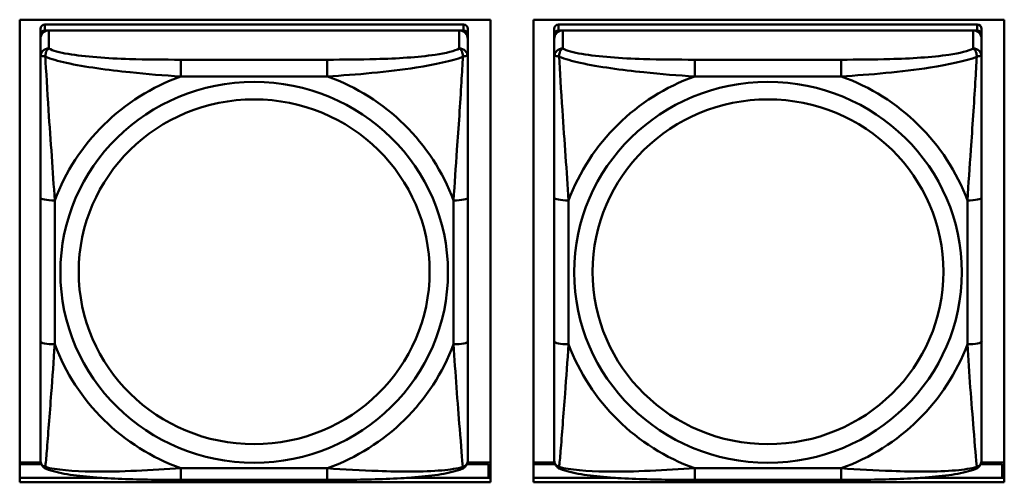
# Model space of a CAD drawing. Header units: inches. Extents: x 0.8 to 72.9, y -7.8 to 49.3.
# Tile 160 of 256: x 41.7 to 43.1, y 19.5 to 20.2. Entities that reach past the tile are written whole.
import ezdxf

# ---------------------------------------------------------------- set-up
doc = ezdxf.new("R2010")
doc.units = ezdxf.units.IN
doc.header["$MEASUREMENT"] = 0
doc.layers.add('Visible Edges(ROSSANSI)', color=7, linetype='Continuous', lineweight=50)
doc.layers.add('Visible Tangent Edges(ROSSANSI)', color=7, linetype='Continuous', lineweight=50)

msp = doc.modelspace()

# ---------------------------------------------------------------- linework, layer by layer
at = {"layer": 'Visible Edges(ROSSANSI)'}
for p, q in [((41.742, 19.5309), (41.742, 20.1696)), ((41.742, 20.1696), (42.3926, 20.1696)), ((42.3926, 20.1696), (42.3926, 19.5309)), ((42.452, 19.5309), (42.452, 20.1696)), ((42.452, 20.1696), (43.1026, 20.1696)), ((43.1026, 20.1696), (43.1026, 19.5309)), ((41.7707, 20.1572), (41.7707, 20.149)), ((42.3553, 20.163), (41.7766, 20.163)), ((41.7766, 20.1548), (42.3553, 20.1548)), ((42.3494, 20.1548), (41.7825, 20.1548)), ((42.3612, 20.149), (42.3612, 20.1572)), ((42.4807, 20.1572), (42.4807, 20.149)), ((43.0653, 20.163), (42.4866, 20.163)), ((42.4866, 20.1548), (43.0653, 20.1548)), ((43.0594, 20.1548), (42.4925, 20.1548)), ((43.0712, 20.149), (43.0712, 20.1572)), ((41.7707, 20.1432), (41.7707, 20.149)), ((41.7707, 20.1432), (41.7707, 20.1183)), ((42.3612, 20.149), (42.3612, 20.1432)), ((42.3612, 20.1183), (42.3612, 20.1432)), ((42.4807, 20.1432), (42.4807, 20.149)), ((42.4807, 20.1432), (42.4807, 20.1183)), ((43.0712, 20.149), (43.0712, 20.1432)), ((43.0712, 20.1183), (43.0712, 20.1432)), ((41.7707, 19.9238), (41.7707, 19.7252)), ((42.3612, 19.7252), (42.3612, 19.9238)), ((42.4807, 19.9238), (42.4807, 19.7252)), ((43.0712, 19.7252), (43.0712, 19.9238)), ((41.7711, 19.5581), (41.742, 19.5581)), ((41.742, 19.5558), (41.772, 19.5558)), ((42.36, 19.5558), (42.3897, 19.5558)), ((42.3926, 19.5581), (42.3608, 19.5581)), ((42.3897, 19.5558), (42.3897, 19.537)), ((42.4811, 19.5581), (42.452, 19.5581)), ((42.452, 19.5558), (42.482, 19.5558)), ((43.07, 19.5558), (43.0997, 19.5558)), ((43.1026, 19.5581), (43.0708, 19.5581)), ((43.0997, 19.5558), (43.0997, 19.537)), ((42.3926, 19.5479), (42.3897, 19.5479)), ((43.1026, 19.5479), (43.0997, 19.5479)), ((41.742, 19.537), (41.8554, 19.537)), ((42.3926, 19.5309), (41.742, 19.5309)), ((42.1671, 19.5342), (41.9648, 19.5342)), ((42.2765, 19.537), (42.3926, 19.537)), ((42.452, 19.537), (42.5654, 19.537)), ((43.1026, 19.5309), (42.452, 19.5309)), ((42.8771, 19.5342), (42.6748, 19.5342)), ((42.9865, 19.537), (43.1026, 19.537))]:
    msp.add_line(p, q, dxfattribs=at)
for centre, major_axis, start_param, end_param in [((41.7766, 20.1572), (-0.00591, 0), 4.712389, 6.283185), ((41.7825, 20.1432), (-0.0118, 0), 4.712389, 6.283185), ((41.7766, 20.149), (-0.00591, 0), 4.712389, 6.283185), ((42.3494, 20.1432), (0.0118, 0), 0, 1.570796), ((42.3553, 20.1572), (0.00591, 0), 0, 1.570796), ((42.3553, 20.149), (0.00591, 0), 0, 1.570796), ((42.4866, 20.1572), (-0.00591, 0), 4.712389, 6.283185), ((42.4925, 20.1432), (-0.0118, 0), 4.712389, 6.283185), ((42.4866, 20.149), (-0.00591, 0), 4.712389, 6.283185), ((43.0594, 20.1432), (0.0118, 0), 0, 1.570796), ((43.0653, 20.1572), (0.00591, 0), 0, 1.570796), ((43.0653, 20.149), (0.00591, 0), 0, 1.570796)]:
    msp.add_ellipse(centre, major_axis=major_axis, ratio=0.981793, start_param=start_param, end_param=end_param, dxfattribs=at)
for points, knots in [([(41.7707, 20.1183), (41.7707, 20.1092), (41.7707, 20.0939), (41.7707, 20.0767), (41.7707, 20.0503), (41.7707, 20.02), (41.7707, 19.9906), (41.7707, 19.9682), (41.7707, 19.9458), (41.7707, 19.9238)], [-0.7968224, -0.7968224, -0.7968224, -0.7968224, -0.6514613, -0.6514613, -0.6514613, -0.427691, -0.427691, -0.427691, -0.2569517, -0.2569517, -0.2569517, -0.2569517]), ([(42.3612, 19.9238), (42.3612, 19.947), (42.3612, 19.9708), (42.3612, 19.9944), (42.3612, 20.0255), (42.3612, 20.0578), (42.3612, 20.0846), (42.3612, 20.0985), (42.3612, 20.1106), (42.3612, 20.1183)], [0.2569537, 0.2569537, 0.2569537, 0.2569537, 0.4371919, 0.4371919, 0.4371919, 0.6739428, 0.6739428, 0.6739428, 0.7963818, 0.7963818, 0.7963818, 0.7963818]), ([(42.4807, 20.1183), (42.4807, 20.1092), (42.4807, 20.0939), (42.4807, 20.0767), (42.4807, 20.0503), (42.4807, 20.02), (42.4807, 19.9906), (42.4807, 19.9682), (42.4807, 19.9458), (42.4807, 19.9238)], [-0.7968224, -0.7968224, -0.7968224, -0.7968224, -0.6514613, -0.6514613, -0.6514613, -0.427691, -0.427691, -0.427691, -0.2569517, -0.2569517, -0.2569517, -0.2569517]), ([(43.0712, 19.9238), (43.0712, 19.947), (43.0712, 19.9708), (43.0712, 19.9944), (43.0712, 20.0255), (43.0712, 20.0578), (43.0712, 20.0846), (43.0712, 20.0985), (43.0712, 20.1106), (43.0712, 20.1183)], [0.2569537, 0.2569537, 0.2569537, 0.2569537, 0.4371919, 0.4371919, 0.4371919, 0.6739428, 0.6739428, 0.6739428, 0.7963818, 0.7963818, 0.7963818, 0.7963818]), ([(41.7707, 19.7252), (41.7707, 19.702), (41.7707, 19.6786), (41.7707, 19.6564), (41.7707, 19.6272), (41.7707, 19.5989), (41.7707, 19.5801), (41.7707, 19.5703), (41.7707, 19.5635), (41.7707, 19.5617)], [0.2569537, 0.2569537, 0.2569537, 0.2569537, 0.4371919, 0.4371919, 0.4371919, 0.6739428, 0.6739428, 0.6739428, 0.7963818, 0.7963818, 0.7963818, 0.7963818]), ([(42.3612, 19.5617), (42.3612, 19.5638), (42.3612, 19.5731), (42.3612, 19.5858), (42.3612, 19.6054), (42.3612, 19.6323), (42.3612, 19.66), (42.3612, 19.6811), (42.3612, 19.7032), (42.3612, 19.7252)], [-0.7968224, -0.7968224, -0.7968224, -0.7968224, -0.6514613, -0.6514613, -0.6514613, -0.427691, -0.427691, -0.427691, -0.2569517, -0.2569517, -0.2569517, -0.2569517]), ([(42.4807, 19.7252), (42.4807, 19.702), (42.4807, 19.6786), (42.4807, 19.6564), (42.4807, 19.6272), (42.4807, 19.5989), (42.4807, 19.5801), (42.4807, 19.5703), (42.4807, 19.5635), (42.4807, 19.5617)], [0.2569537, 0.2569537, 0.2569537, 0.2569537, 0.4371919, 0.4371919, 0.4371919, 0.6739428, 0.6739428, 0.6739428, 0.7963818, 0.7963818, 0.7963818, 0.7963818]), ([(43.0712, 19.5617), (43.0712, 19.5638), (43.0712, 19.5731), (43.0712, 19.5858), (43.0712, 19.6054), (43.0712, 19.6323), (43.0712, 19.66), (43.0712, 19.6811), (43.0712, 19.7032), (43.0712, 19.7252)], [-0.7968224, -0.7968224, -0.7968224, -0.7968224, -0.6514613, -0.6514613, -0.6514613, -0.427691, -0.427691, -0.427691, -0.2569517, -0.2569517, -0.2569517, -0.2569517]), ([(41.7787, 19.5494), (41.7777, 19.5498), (41.7766, 19.5504), (41.7746, 19.552), (41.7737, 19.5529), (41.7724, 19.5549), (41.7719, 19.5559), (41.7712, 19.5578), (41.771, 19.5586), (41.7707, 19.5603), (41.7707, 19.561), (41.7707, 19.5617)], [0.02510739, 0.02510739, 0.02510739, 0.02510739, 0.03073999, 0.03073999, 0.03637259, 0.03637259, 0.0420052, 0.0420052, 0.0476378, 0.0476378, 0.0532704, 0.0532704, 0.0532704, 0.0532704]), ([(42.3532, 19.5494), (42.3543, 19.5498), (42.3553, 19.5504), (42.3573, 19.552), (42.3582, 19.5529), (42.3595, 19.5549), (42.36, 19.5559), (42.3607, 19.5578), (42.3609, 19.5586), (42.3612, 19.5603), (42.3612, 19.561), (42.3612, 19.5617)], [0.02510739, 0.02510739, 0.02510739, 0.02510739, 0.03073999, 0.03073999, 0.03637259, 0.03637259, 0.0420052, 0.0420052, 0.0476378, 0.0476378, 0.0532704, 0.0532704, 0.0532704, 0.0532704]), ([(42.4887, 19.5494), (42.4877, 19.5498), (42.4866, 19.5504), (42.4846, 19.552), (42.4837, 19.5529), (42.4824, 19.5549), (42.4819, 19.5559), (42.4812, 19.5578), (42.481, 19.5586), (42.4807, 19.5603), (42.4807, 19.561), (42.4807, 19.5617)], [0.02510739, 0.02510739, 0.02510739, 0.02510739, 0.03073999, 0.03073999, 0.03637259, 0.03637259, 0.0420052, 0.0420052, 0.0476378, 0.0476378, 0.0532704, 0.0532704, 0.0532704, 0.0532704]), ([(43.0632, 19.5494), (43.0643, 19.5498), (43.0653, 19.5504), (43.0673, 19.552), (43.0682, 19.5529), (43.0695, 19.5549), (43.07, 19.5559), (43.0707, 19.5578), (43.0709, 19.5586), (43.0712, 19.5603), (43.0712, 19.561), (43.0712, 19.5617)], [0.02510739, 0.02510739, 0.02510739, 0.02510739, 0.03073999, 0.03073999, 0.03637259, 0.03637259, 0.0420052, 0.0420052, 0.0476378, 0.0476378, 0.0532704, 0.0532704, 0.0532704, 0.0532704]), ([(41.9648, 19.5342), (41.9513, 19.5342), (41.9376, 19.5343), (41.9103, 19.5347), (41.8967, 19.535), (41.8699, 19.536), (41.8566, 19.5368), (41.8309, 19.5389), (41.8187, 19.5402), (41.7966, 19.5439), (41.7872, 19.5459), (41.7787, 19.5494)], [0.2569517, 0.2569517, 0.2569517, 0.2569517, 0.3597049, 0.3597049, 0.4624581, 0.4624581, 0.5652112, 0.5652112, 0.6679644, 0.6679644, 0.7707176, 0.7707176, 0.7707176, 0.7707176]), ([(42.3532, 19.5494), (42.3448, 19.5459), (42.3353, 19.5439), (42.3132, 19.5402), (42.301, 19.5389), (42.2753, 19.5368), (42.262, 19.536), (42.2352, 19.535), (42.2216, 19.5347), (42.1943, 19.5343), (42.1806, 19.5342), (42.1671, 19.5342)], [-0.7703505, -0.7703505, -0.7703505, -0.7703505, -0.6676711, -0.6676711, -0.5649918, -0.5649918, -0.4623124, -0.4623124, -0.3596331, -0.3596331, -0.2569537, -0.2569537, -0.2569537, -0.2569537]), ([(42.6748, 19.5342), (42.6613, 19.5342), (42.6476, 19.5343), (42.6203, 19.5347), (42.6067, 19.535), (42.5799, 19.536), (42.5666, 19.5368), (42.5409, 19.5389), (42.5287, 19.5402), (42.5066, 19.5439), (42.4972, 19.5459), (42.4887, 19.5494)], [0.2569517, 0.2569517, 0.2569517, 0.2569517, 0.3597049, 0.3597049, 0.4624581, 0.4624581, 0.5652112, 0.5652112, 0.6679644, 0.6679644, 0.7707176, 0.7707176, 0.7707176, 0.7707176]), ([(43.0632, 19.5494), (43.0548, 19.5459), (43.0453, 19.5439), (43.0232, 19.5402), (43.011, 19.5389), (42.9853, 19.5368), (42.972, 19.536), (42.9452, 19.535), (42.9316, 19.5347), (42.9043, 19.5343), (42.8906, 19.5342), (42.8771, 19.5342)], [-0.7703505, -0.7703505, -0.7703505, -0.7703505, -0.6676711, -0.6676711, -0.5649918, -0.5649918, -0.4623124, -0.4623124, -0.3596331, -0.3596331, -0.2569537, -0.2569537, -0.2569537, -0.2569537])]:
    msp.add_open_spline(points, degree=3, knots=knots, dxfattribs=at)
at = {"layer": 'Visible Tangent Edges(ROSSANSI)'}
for p, q in [((41.7766, 20.1548), (41.7766, 20.163)), ((41.7825, 20.1299), (41.7825, 20.1548)), ((42.3494, 20.1548), (42.3494, 20.1299)), ((42.3553, 20.163), (42.3553, 20.1548)), ((42.4866, 20.1548), (42.4866, 20.163)), ((42.4925, 20.1299), (42.4925, 20.1548)), ((43.0594, 20.1548), (43.0594, 20.1299)), ((43.0653, 20.163), (43.0653, 20.1548)), ((41.9648, 20.1144), (41.9648, 20.0913)), ((42.1671, 20.1144), (41.9648, 20.1144)), ((42.1671, 20.1144), (42.1671, 20.0913)), ((42.6748, 20.1144), (42.6748, 20.0913)), ((42.8771, 20.1144), (42.6748, 20.1144)), ((42.8771, 20.1144), (42.8771, 20.0913)), ((41.9648, 20.0913), (42.1671, 20.0913)), ((42.6748, 20.0913), (42.8771, 20.0913)), ((41.7904, 19.7214), (41.7904, 19.9201)), ((42.3416, 19.9201), (42.3416, 19.7214)), ((42.5004, 19.7214), (42.5004, 19.9201)), ((43.0516, 19.9201), (43.0516, 19.7214)), ((42.1671, 19.5502), (41.9648, 19.5502)), ((41.9648, 19.5342), (41.9648, 19.5502)), ((42.1671, 19.5342), (42.1671, 19.5502)), ((42.8771, 19.5502), (42.6748, 19.5502)), ((42.6748, 19.5342), (42.6748, 19.5502)), ((42.8771, 19.5342), (42.8771, 19.5502))]:
    msp.add_line(p, q, dxfattribs=at)
for centre, major_axis, ratio, start_param, end_param in [((41.7825, 20.1183), (-0.0118, 0), 0.981793, 4.712389, 6.283185), ((42.3494, 20.1183), (0.0118, 0), 0.981793, 0, 1.570796), ((42.4925, 20.1183), (-0.0118, 0), 0.981793, 4.712389, 6.283185), ((43.0594, 20.1183), (0.0118, 0), 0.981793, 0, 1.570796), ((42.066, 19.8208), (-0.2936, 0), 0.981793, 5.064156, 5.931419), ((42.066, 19.8208), (0.2936, 0), 0.981793, 0.351767, 1.21903), ((42.776, 19.8208), (-0.2936, 0), 0.981793, 5.064156, 5.931419), ((42.776, 19.8208), (0.2936, 0), 0.981793, 0.351767, 1.21903), ((41.7904, 19.9238), (-0.0197, 0), 0.189952, 0, 1.570796), ((42.3416, 19.9238), (0.0197, 0), 0.189952, 4.712389, 6.283185), ((42.5004, 19.9238), (-0.0197, 0), 0.189952, 0, 1.570796), ((43.0516, 19.9238), (0.0197, 0), 0.189952, 4.712389, 6.283185), ((41.7904, 19.7252), (-0.0197, 0), 0.189952, 0, 1.570796), ((42.066, 19.8208), (-0.2936, 0), 0.981793, 0.351767, 1.21903), ((42.066, 19.8208), (0.2936, 0), 0.981793, 5.064156, 5.931419), ((42.3416, 19.7252), (0.0197, 0), 0.189952, 4.712389, 6.283185), ((42.5004, 19.7252), (-0.0197, 0), 0.189952, 0, 1.570796), ((42.776, 19.8208), (-0.2936, 0), 0.981793, 0.351767, 1.21903), ((42.776, 19.8208), (0.2936, 0), 0.981793, 5.064156, 5.931419), ((43.0516, 19.7252), (0.0197, 0), 0.189952, 4.712389, 6.283185)]:
    msp.add_ellipse(centre, major_axis=major_axis, ratio=ratio, start_param=start_param, end_param=end_param, dxfattribs=at)
for centre, major_axis in [((42.066, 19.8208), (-0.2678, 0)), ((42.776, 19.8208), (-0.2678, 0)), ((42.066, 19.8216), (-0.2424, 0)), ((42.776, 19.8216), (-0.2424, 0))]:
    msp.add_ellipse(centre, major_axis=major_axis, ratio=0.981793, dxfattribs=at)
for points, knots in [([(41.7775, 20.1184), (41.7775, 20.1195), (41.7776, 20.1205), (41.7778, 20.1225), (41.778, 20.1235), (41.7784, 20.1249), (41.7786, 20.1254), (41.779, 20.1261), (41.7791, 20.1264), (41.7794, 20.1269), (41.7796, 20.1273), (41.7802, 20.128), (41.7806, 20.1285), (41.7815, 20.1293), (41.782, 20.1296), (41.7825, 20.1299)], [-0.00023197, -0.00023197, -0.00023197, -0.00023197, 0.00913095, 0.00913095, 0.01983142, 0.01983142, 0.02651922, 0.02651922, 0.02986312, 0.02986312, 0.03521335, 0.03521335, 0.04377373, 0.04377373, 0.0532704, 0.0532704, 0.0532704, 0.0532704]), ([(41.9648, 20.1144), (41.9412, 20.1144), (41.9172, 20.1146), (41.8938, 20.1153), (41.8631, 20.1163), (41.8322, 20.1183), (41.809, 20.1223), (41.797, 20.1243), (41.7874, 20.1269), (41.7825, 20.1299)], [0.2569537, 0.2569537, 0.2569537, 0.2569537, 0.4371919, 0.4371919, 0.4371919, 0.6739428, 0.6739428, 0.6739428, 0.7963818, 0.7963818, 0.7963818, 0.7963818]), ([(42.3494, 20.1299), (42.3437, 20.1264), (42.3312, 20.1234), (42.316, 20.1212), (42.2926, 20.1177), (42.2634, 20.116), (42.2344, 20.1152), (42.2122, 20.1146), (42.1895, 20.1144), (42.1671, 20.1144)], [-0.7968224, -0.7968224, -0.7968224, -0.7968224, -0.6514613, -0.6514613, -0.6514613, -0.427691, -0.427691, -0.427691, -0.2569517, -0.2569517, -0.2569517, -0.2569517]), ([(42.3494, 20.1299), (42.35, 20.1296), (42.3505, 20.1293), (42.3513, 20.1285), (42.3517, 20.128), (42.3523, 20.1273), (42.3525, 20.1269), (42.3528, 20.1264), (42.353, 20.1261), (42.3533, 20.1254), (42.3535, 20.1249), (42.3539, 20.1235), (42.3541, 20.1225), (42.3544, 20.1205), (42.3544, 20.1195), (42.3544, 20.1184)], [-0.0532704, -0.0532704, -0.0532704, -0.0532704, -0.04377373, -0.04377373, -0.03521335, -0.03521335, -0.02986312, -0.02986312, -0.02651922, -0.02651922, -0.01983142, -0.01983142, -0.00913095, -0.00913095, 0.00023197, 0.00023197, 0.00023197, 0.00023197]), ([(42.4875, 20.1184), (42.4875, 20.1195), (42.4876, 20.1205), (42.4878, 20.1225), (42.488, 20.1235), (42.4884, 20.1249), (42.4886, 20.1254), (42.489, 20.1261), (42.4891, 20.1264), (42.4894, 20.1269), (42.4896, 20.1273), (42.4902, 20.128), (42.4906, 20.1285), (42.4915, 20.1293), (42.492, 20.1296), (42.4925, 20.1299)], [-0.00023197, -0.00023197, -0.00023197, -0.00023197, 0.00913095, 0.00913095, 0.01983142, 0.01983142, 0.02651922, 0.02651922, 0.02986312, 0.02986312, 0.03521335, 0.03521335, 0.04377373, 0.04377373, 0.0532704, 0.0532704, 0.0532704, 0.0532704]), ([(42.6748, 20.1144), (42.6512, 20.1144), (42.6272, 20.1146), (42.6038, 20.1153), (42.5731, 20.1163), (42.5422, 20.1183), (42.519, 20.1223), (42.507, 20.1243), (42.4974, 20.1269), (42.4925, 20.1299)], [0.2569537, 0.2569537, 0.2569537, 0.2569537, 0.4371919, 0.4371919, 0.4371919, 0.6739428, 0.6739428, 0.6739428, 0.7963818, 0.7963818, 0.7963818, 0.7963818]), ([(43.0594, 20.1299), (43.0537, 20.1264), (43.0412, 20.1234), (43.026, 20.1212), (43.0026, 20.1177), (42.9734, 20.116), (42.9444, 20.1152), (42.9222, 20.1146), (42.8995, 20.1144), (42.8771, 20.1144)], [-0.7968224, -0.7968224, -0.7968224, -0.7968224, -0.6514613, -0.6514613, -0.6514613, -0.427691, -0.427691, -0.427691, -0.2569517, -0.2569517, -0.2569517, -0.2569517]), ([(43.0594, 20.1299), (43.06, 20.1296), (43.0605, 20.1293), (43.0613, 20.1285), (43.0617, 20.128), (43.0623, 20.1273), (43.0625, 20.1269), (43.0628, 20.1264), (43.063, 20.1261), (43.0633, 20.1254), (43.0635, 20.1249), (43.0639, 20.1235), (43.0641, 20.1225), (43.0644, 20.1205), (43.0644, 20.1195), (43.0644, 20.1184)], [-0.0532704, -0.0532704, -0.0532704, -0.0532704, -0.04377373, -0.04377373, -0.03521335, -0.03521335, -0.02986312, -0.02986312, -0.02651922, -0.02651922, -0.01983142, -0.01983142, -0.00913095, -0.00913095, 0.00023197, 0.00023197, 0.00023197, 0.00023197]), ([(41.7707, 20.1183), (41.7707, 20.1185), (41.7708, 20.1187), (41.771, 20.1191), (41.7712, 20.1192), (41.7716, 20.1194), (41.7717, 20.1194), (41.7721, 20.1195), (41.7722, 20.1195), (41.7726, 20.1195), (41.7729, 20.1195), (41.7738, 20.1194), (41.7745, 20.1193), (41.7759, 20.1189), (41.7767, 20.1186), (41.7775, 20.1184)], [-0.0532704, -0.0532704, -0.0532704, -0.0532704, -0.04377373, -0.04377373, -0.03521335, -0.03521335, -0.02986312, -0.02986312, -0.02651922, -0.02651922, -0.01983142, -0.01983142, -0.00913095, -0.00913095, 0.00023197, 0.00023197, 0.00023197, 0.00023197]), ([(41.7775, 20.1184), (41.7852, 20.1154), (41.7952, 20.1125), (41.8322, 20.1044), (41.864, 20.1001), (41.9182, 20.0945), (41.9414, 20.0926), (41.9648, 20.0913)], [-0.7478145, -0.7478145, -0.7478145, -0.7478145, -0.6493253, -0.6493253, -0.427691, -0.427691, -0.2569537, -0.2569537, -0.2569537, -0.2569537]), ([(41.7904, 19.9201), (41.788, 19.9598), (41.7847, 20.0019), (41.7801, 20.0719), (41.7785, 20.0994), (41.7775, 20.1184)], [0.2569517, 0.2569517, 0.2569517, 0.2569517, 0.5559983, 0.5559983, 0.7482818, 0.7482818, 0.7482818, 0.7482818]), ([(42.1671, 20.0913), (42.2076, 20.0937), (42.25, 20.0974), (42.3156, 20.1075), (42.34, 20.1126), (42.3544, 20.1184)], [0.2569517, 0.2569517, 0.2569517, 0.2569517, 0.5559983, 0.5559983, 0.7482818, 0.7482818, 0.7482818, 0.7482818]), ([(42.3544, 20.1184), (42.3539, 20.1084), (42.3532, 20.0963), (42.3508, 20.0542), (42.3485, 20.021), (42.3446, 19.966), (42.343, 19.9429), (42.3416, 19.9201)], [-0.7478145, -0.7478145, -0.7478145, -0.7478145, -0.6493253, -0.6493253, -0.427691, -0.427691, -0.2569537, -0.2569537, -0.2569537, -0.2569537]), ([(42.3544, 20.1184), (42.3552, 20.1186), (42.356, 20.1189), (42.3574, 20.1193), (42.3581, 20.1194), (42.359, 20.1195), (42.3593, 20.1195), (42.3597, 20.1195), (42.3599, 20.1195), (42.3602, 20.1194), (42.3604, 20.1194), (42.3607, 20.1192), (42.3609, 20.1191), (42.3612, 20.1187), (42.3612, 20.1185), (42.3612, 20.1183)], [-0.00023197, -0.00023197, -0.00023197, -0.00023197, 0.00913095, 0.00913095, 0.01983142, 0.01983142, 0.02651922, 0.02651922, 0.02986312, 0.02986312, 0.03521335, 0.03521335, 0.04377373, 0.04377373, 0.0532704, 0.0532704, 0.0532704, 0.0532704]), ([(42.4807, 20.1183), (42.4807, 20.1185), (42.4808, 20.1187), (42.481, 20.1191), (42.4812, 20.1192), (42.4816, 20.1194), (42.4817, 20.1194), (42.4821, 20.1195), (42.4822, 20.1195), (42.4826, 20.1195), (42.4829, 20.1195), (42.4838, 20.1194), (42.4845, 20.1193), (42.4859, 20.1189), (42.4867, 20.1186), (42.4875, 20.1184)], [-0.0532704, -0.0532704, -0.0532704, -0.0532704, -0.04377373, -0.04377373, -0.03521335, -0.03521335, -0.02986312, -0.02986312, -0.02651922, -0.02651922, -0.01983142, -0.01983142, -0.00913095, -0.00913095, 0.00023197, 0.00023197, 0.00023197, 0.00023197]), ([(42.4875, 20.1184), (42.4952, 20.1154), (42.5052, 20.1125), (42.5422, 20.1044), (42.574, 20.1001), (42.6282, 20.0945), (42.6514, 20.0926), (42.6748, 20.0913)], [-0.7478145, -0.7478145, -0.7478145, -0.7478145, -0.6493253, -0.6493253, -0.427691, -0.427691, -0.2569537, -0.2569537, -0.2569537, -0.2569537]), ([(42.5004, 19.9201), (42.498, 19.9598), (42.4947, 20.0019), (42.4901, 20.0719), (42.4885, 20.0994), (42.4875, 20.1184)], [0.2569517, 0.2569517, 0.2569517, 0.2569517, 0.5559983, 0.5559983, 0.7482818, 0.7482818, 0.7482818, 0.7482818]), ([(42.8771, 20.0913), (42.9176, 20.0937), (42.96, 20.0974), (43.0256, 20.1075), (43.05, 20.1126), (43.0644, 20.1184)], [0.2569517, 0.2569517, 0.2569517, 0.2569517, 0.5559983, 0.5559983, 0.7482818, 0.7482818, 0.7482818, 0.7482818]), ([(43.0644, 20.1184), (43.0639, 20.1084), (43.0632, 20.0963), (43.0608, 20.0542), (43.0585, 20.021), (43.0546, 19.966), (43.053, 19.9429), (43.0516, 19.9201)], [-0.7478145, -0.7478145, -0.7478145, -0.7478145, -0.6493253, -0.6493253, -0.427691, -0.427691, -0.2569537, -0.2569537, -0.2569537, -0.2569537]), ([(43.0644, 20.1184), (43.0652, 20.1186), (43.066, 20.1189), (43.0674, 20.1193), (43.0681, 20.1194), (43.069, 20.1195), (43.0693, 20.1195), (43.0697, 20.1195), (43.0699, 20.1195), (43.0702, 20.1194), (43.0704, 20.1194), (43.0707, 20.1192), (43.0709, 20.1191), (43.0712, 20.1187), (43.0712, 20.1185), (43.0712, 20.1183)], [-0.00023197, -0.00023197, -0.00023197, -0.00023197, 0.00913095, 0.00913095, 0.01983142, 0.01983142, 0.02651922, 0.02651922, 0.02986312, 0.02986312, 0.03521335, 0.03521335, 0.04377373, 0.04377373, 0.0532704, 0.0532704, 0.0532704, 0.0532704]), ([(41.7775, 19.552), (41.778, 19.5571), (41.7787, 19.5646), (41.7812, 19.5953), (41.7834, 19.6244), (41.7873, 19.6759), (41.789, 19.6984), (41.7904, 19.7214)], [-0.7478145, -0.7478145, -0.7478145, -0.7478145, -0.6493253, -0.6493253, -0.427691, -0.427691, -0.2569537, -0.2569537, -0.2569537, -0.2569537]), ([(42.3416, 19.7214), (42.3439, 19.6817), (42.3472, 19.6406), (42.3519, 19.5817), (42.3535, 19.5612), (42.3544, 19.552)], [0.2569517, 0.2569517, 0.2569517, 0.2569517, 0.5559983, 0.5559983, 0.7482818, 0.7482818, 0.7482818, 0.7482818]), ([(42.4875, 19.552), (42.488, 19.5571), (42.4887, 19.5646), (42.4912, 19.5953), (42.4934, 19.6244), (42.4973, 19.6759), (42.499, 19.6984), (42.5004, 19.7214)], [-0.7478145, -0.7478145, -0.7478145, -0.7478145, -0.6493253, -0.6493253, -0.427691, -0.427691, -0.2569537, -0.2569537, -0.2569537, -0.2569537]), ([(43.0516, 19.7214), (43.0539, 19.6817), (43.0572, 19.6406), (43.0619, 19.5817), (43.0635, 19.5612), (43.0644, 19.552)], [0.2569517, 0.2569517, 0.2569517, 0.2569517, 0.5559983, 0.5559983, 0.7482818, 0.7482818, 0.7482818, 0.7482818]), ([(41.7775, 19.552), (41.7767, 19.5523), (41.7759, 19.5526), (41.7745, 19.5534), (41.7738, 19.554), (41.7729, 19.5549), (41.7726, 19.5553), (41.7722, 19.5559), (41.7721, 19.5561), (41.7717, 19.5567), (41.7716, 19.5571), (41.7712, 19.5581), (41.771, 19.5587), (41.7708, 19.5601), (41.7707, 19.5609), (41.7707, 19.5617)], [-0.00023197, -0.00023197, -0.00023197, -0.00023197, 0.00913095, 0.00913095, 0.01983142, 0.01983142, 0.02651922, 0.02651922, 0.02986312, 0.02986312, 0.03521335, 0.03521335, 0.04377373, 0.04377373, 0.0532704, 0.0532704, 0.0532704, 0.0532704]), ([(41.7787, 19.5494), (41.7786, 19.5494), (41.7784, 19.5495), (41.778, 19.5499), (41.7778, 19.5502), (41.7776, 19.551), (41.7775, 19.5515), (41.7775, 19.552)], [-0.02510739, -0.02510739, -0.02510739, -0.02510739, -0.01983142, -0.01983142, -0.00913095, -0.00913095, 0.00023197, 0.00023197, 0.00023197, 0.00023197]), ([(41.9648, 19.5502), (41.9243, 19.5478), (41.882, 19.5451), (41.8163, 19.5461), (41.7919, 19.548), (41.7775, 19.552)], [0.2569517, 0.2569517, 0.2569517, 0.2569517, 0.5559983, 0.5559983, 0.7482818, 0.7482818, 0.7482818, 0.7482818]), ([(42.3544, 19.552), (42.3467, 19.55), (42.3367, 19.5484), (42.2997, 19.5451), (42.268, 19.5453), (42.2137, 19.5474), (42.1905, 19.5487), (42.1671, 19.5502)], [-0.7478145, -0.7478145, -0.7478145, -0.7478145, -0.6493253, -0.6493253, -0.427691, -0.427691, -0.2569537, -0.2569537, -0.2569537, -0.2569537]), ([(42.3544, 19.552), (42.3544, 19.5515), (42.3544, 19.551), (42.3541, 19.5502), (42.3539, 19.5499), (42.3535, 19.5495), (42.3534, 19.5494), (42.3532, 19.5494)], [-0.00023197, -0.00023197, -0.00023197, -0.00023197, 0.00913095, 0.00913095, 0.01983142, 0.01983142, 0.02510739, 0.02510739, 0.02510739, 0.02510739]), ([(42.3612, 19.5617), (42.3612, 19.5609), (42.3612, 19.5601), (42.3609, 19.5587), (42.3607, 19.5581), (42.3604, 19.5571), (42.3602, 19.5567), (42.3599, 19.5561), (42.3597, 19.5559), (42.3593, 19.5553), (42.359, 19.5549), (42.3581, 19.554), (42.3574, 19.5534), (42.356, 19.5526), (42.3552, 19.5523), (42.3544, 19.552)], [-0.0532704, -0.0532704, -0.0532704, -0.0532704, -0.04377373, -0.04377373, -0.03521335, -0.03521335, -0.02986312, -0.02986312, -0.02651922, -0.02651922, -0.01983142, -0.01983142, -0.00913095, -0.00913095, 0.00023197, 0.00023197, 0.00023197, 0.00023197]), ([(42.4875, 19.552), (42.4867, 19.5523), (42.4859, 19.5526), (42.4845, 19.5534), (42.4838, 19.554), (42.4829, 19.5549), (42.4826, 19.5553), (42.4822, 19.5559), (42.4821, 19.5561), (42.4817, 19.5567), (42.4816, 19.5571), (42.4812, 19.5581), (42.481, 19.5587), (42.4808, 19.5601), (42.4807, 19.5609), (42.4807, 19.5617)], [-0.00023197, -0.00023197, -0.00023197, -0.00023197, 0.00913095, 0.00913095, 0.01983142, 0.01983142, 0.02651922, 0.02651922, 0.02986312, 0.02986312, 0.03521335, 0.03521335, 0.04377373, 0.04377373, 0.0532704, 0.0532704, 0.0532704, 0.0532704]), ([(42.4887, 19.5494), (42.4886, 19.5494), (42.4884, 19.5495), (42.488, 19.5499), (42.4878, 19.5502), (42.4876, 19.551), (42.4875, 19.5515), (42.4875, 19.552)], [-0.02510739, -0.02510739, -0.02510739, -0.02510739, -0.01983142, -0.01983142, -0.00913095, -0.00913095, 0.00023197, 0.00023197, 0.00023197, 0.00023197]), ([(42.6748, 19.5502), (42.6343, 19.5478), (42.592, 19.5451), (42.5263, 19.5461), (42.5019, 19.548), (42.4875, 19.552)], [0.2569517, 0.2569517, 0.2569517, 0.2569517, 0.5559983, 0.5559983, 0.7482818, 0.7482818, 0.7482818, 0.7482818]), ([(43.0644, 19.552), (43.0567, 19.55), (43.0467, 19.5484), (43.0097, 19.5451), (42.978, 19.5453), (42.9237, 19.5474), (42.9005, 19.5487), (42.8771, 19.5502)], [-0.7478145, -0.7478145, -0.7478145, -0.7478145, -0.6493253, -0.6493253, -0.427691, -0.427691, -0.2569537, -0.2569537, -0.2569537, -0.2569537]), ([(43.0644, 19.552), (43.0644, 19.5515), (43.0644, 19.551), (43.0641, 19.5502), (43.0639, 19.5499), (43.0635, 19.5495), (43.0634, 19.5494), (43.0632, 19.5494)], [-0.00023197, -0.00023197, -0.00023197, -0.00023197, 0.00913095, 0.00913095, 0.01983142, 0.01983142, 0.02510739, 0.02510739, 0.02510739, 0.02510739]), ([(43.0712, 19.5617), (43.0712, 19.5609), (43.0712, 19.5601), (43.0709, 19.5587), (43.0707, 19.5581), (43.0704, 19.5571), (43.0702, 19.5567), (43.0699, 19.5561), (43.0697, 19.5559), (43.0693, 19.5553), (43.069, 19.5549), (43.0681, 19.554), (43.0674, 19.5534), (43.066, 19.5526), (43.0652, 19.5523), (43.0644, 19.552)], [-0.0532704, -0.0532704, -0.0532704, -0.0532704, -0.04377373, -0.04377373, -0.03521335, -0.03521335, -0.02986312, -0.02986312, -0.02651922, -0.02651922, -0.01983142, -0.01983142, -0.00913095, -0.00913095, 0.00023197, 0.00023197, 0.00023197, 0.00023197])]:
    msp.add_open_spline(points, degree=3, knots=knots, dxfattribs=at)

doc.saveas('drawing.dxf')
